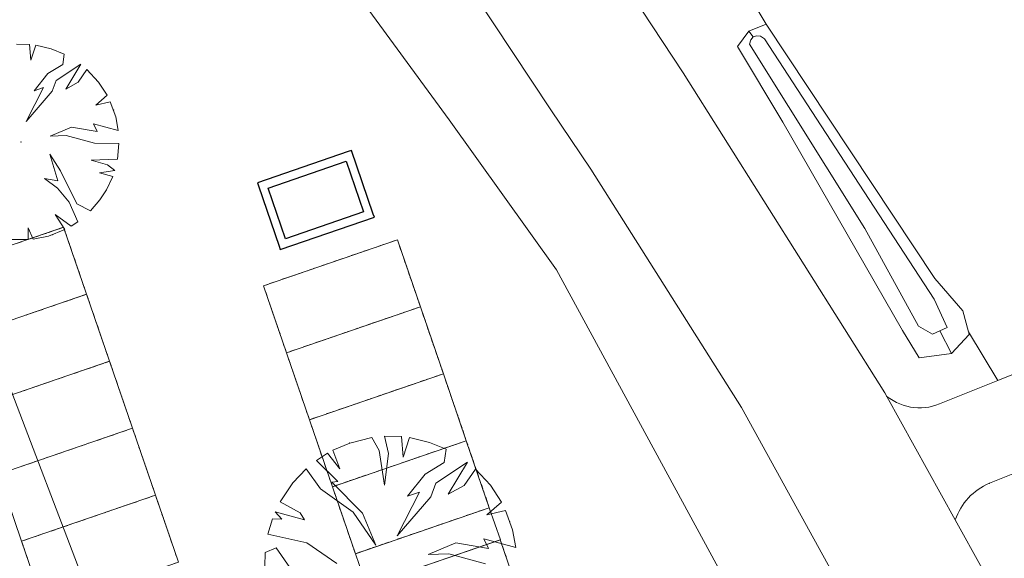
# Model space of a CAD drawing. Header units: metres. Extents: x 231584 to 239351, y 577231 to 577839.
# Tile 63 of 70: x 232113 to 232148, y 577634 to 577653. Entities that reach past the tile are written whole.
import ezdxf

# ---------------------------------------------------------------- set-up
doc = ezdxf.new("R2010")
doc.units = ezdxf.units.M
doc.header["$MEASUREMENT"] = 0
for name, color, linetype, lineweight in [('PDF_21 Buitenwanden', 8, 'Continuous', 0), ('PDF_23 Vloeren', 8, 'Continuous', 0), ('PDF_90 Terrein perceel', 8, 'Continuous', 0), ('T09', 72, 'Continuous', 0), ('T10', 7, 'Continuous', 0), ('V01', 8, 'Continuous', 0), ('V02', 253, 'Continuous', 0), ('W00', 140, 'Continuous', 0)]:
    doc.layers.add(name, color=color, linetype=linetype, lineweight=lineweight)

msp = doc.modelspace()

# ---------------------------------------------------------------- linework, layer by layer
at = {"layer": 'PDF_21 Buitenwanden', "lineweight": 30, "flags": 128}
for points in [[(232122.278, 577644.625), (232122.317, 577644.511), (232125.63, 577645.648), (232125.591, 577645.761), (232124.822, 577648.002), (232124.709, 577647.963), (232121.509, 577646.865), (232121.548, 577646.752)], [(232121.889, 577646.679), (232124.636, 577647.621), (232125.249, 577645.834), (232122.503, 577644.892)]]:
    msp.add_lwpolyline(points, close=True, dxfattribs=at)
at = {"layer": 'PDF_23 Vloeren', "lineweight": 13, "flags": 128}
msp.add_lwpolyline([(232125.35, 577632.665), (232130.07, 577634.284), (232129.681, 577635.417), (232124.962, 577633.798)], close=True, dxfattribs=at)
at = {"layer": 'PDF_90 Terrein perceel', "lineweight": 13}
for p, q in [((232113.719, 577644.965), (232113.866, 577645.015)), ((232113.94, 577645.04), (232114.087, 577645.091)), ((232114.16, 577645.117), (232114.308, 577645.167)), ((232114.382, 577645.193), (232114.529, 577645.243)), ((232114.757, 577645.074), (232114.808, 577644.927)), ((232113.056, 577644.737), (232113.203, 577644.788)), ((232113.277, 577644.813), (232113.424, 577644.864)), ((232113.498, 577644.889), (232113.645, 577644.939)), ((232114.833, 577644.853), (232114.884, 577644.706)), ((232114.909, 577644.632), (232114.959, 577644.485)), ((232125.701, 577644.6), (232125.848, 577644.651)), ((232125.922, 577644.676), (232126.069, 577644.726)), ((232126.143, 577644.752), (232126.29, 577644.802)), ((232126.519, 577644.634), (232126.569, 577644.487)), ((232114.985, 577644.412), (232115.035, 577644.264)), ((232124.817, 577644.297), (232124.964, 577644.347)), ((232125.038, 577644.373), (232125.185, 577644.423)), ((232125.259, 577644.449), (232125.407, 577644.499)), ((232125.48, 577644.524), (232125.627, 577644.575)), ((232126.594, 577644.413), (232126.645, 577644.266)), ((232115.06, 577644.191), (232115.111, 577644.043)), ((232115.136, 577643.969), (232115.187, 577643.822)), ((232123.713, 577643.918), (232123.86, 577643.968)), ((232123.934, 577643.993), (232124.081, 577644.044)), ((232124.154, 577644.069), (232124.302, 577644.12)), ((232124.376, 577644.145), (232124.523, 577644.195)), ((232124.597, 577644.221), (232124.744, 577644.272)), ((232126.67, 577644.192), (232126.721, 577644.044)), ((232126.746, 577643.971), (232126.797, 577643.824)), ((232115.212, 577643.749), (232115.263, 577643.602)), ((232122.829, 577643.614), (232122.976, 577643.665)), ((232123.05, 577643.69), (232123.197, 577643.741)), ((232123.271, 577643.766), (232123.418, 577643.816)), ((232123.492, 577643.842), (232123.639, 577643.892)), ((232126.822, 577643.75), (232126.872, 577643.603)), ((232115.288, 577643.528), (232115.339, 577643.381)), ((232115.364, 577643.307), (232115.414, 577643.16)), ((232121.945, 577643.311), (232122.092, 577643.362)), ((232122.166, 577643.387), (232122.313, 577643.437)), ((232122.387, 577643.463), (232122.534, 577643.513)), ((232122.608, 577643.539), (232122.755, 577643.589)), ((232126.898, 577643.529), (232126.948, 577643.382)), ((232126.973, 577643.308), (232127.024, 577643.161)), ((232121.852, 577642.864), (232121.801, 577643.012)), ((232127.049, 577643.087), (232127.1, 577642.94)), ((232114.387, 577642.557), (232114.239, 577642.506)), ((232114.608, 577642.633), (232114.46, 577642.582)), ((232114.828, 577642.708), (232114.681, 577642.658)), ((232115.049, 577642.784), (232114.902, 577642.734)), ((232115.27, 577642.86), (232115.123, 577642.81)), ((232115.567, 577642.715), (232115.617, 577642.567)), ((232121.927, 577642.643), (232121.877, 577642.79)), ((232122.003, 577642.422), (232121.953, 577642.57)), ((232127.125, 577642.866), (232127.176, 577642.719)), ((232113.503, 577642.254), (232113.356, 577642.203)), ((232113.724, 577642.329), (232113.576, 577642.279)), ((232113.945, 577642.405), (232113.797, 577642.355)), ((232114.165, 577642.481), (232114.018, 577642.43)), ((232115.642, 577642.494), (232115.693, 577642.347)), ((232115.718, 577642.273), (232115.769, 577642.126)), ((232122.079, 577642.201), (232122.028, 577642.349)), ((232126.59, 577642.268), (232126.442, 577642.217)), ((232126.811, 577642.344), (232126.663, 577642.293)), ((232127.031, 577642.419), (232126.884, 577642.369)), ((232127.328, 577642.274), (232127.378, 577642.127)), ((232113.282, 577642.178), (232113.134, 577642.127)), ((232115.794, 577642.052), (232115.844, 577641.905)), ((232122.155, 577641.981), (232122.104, 577642.128)), ((232122.231, 577641.759), (232122.18, 577641.907)), ((232125.485, 577641.889), (232125.338, 577641.838)), ((232125.706, 577641.965), (232125.559, 577641.914)), ((232125.927, 577642.041), (232125.78, 577641.99)), ((232126.148, 577642.116), (232126, 577642.066)), ((232126.369, 577642.192), (232126.222, 577642.142)), ((232127.404, 577642.054), (232127.454, 577641.906)), ((232115.87, 577641.831), (232115.92, 577641.684)), ((232115.946, 577641.61), (232115.996, 577641.463)), ((232122.306, 577641.539), (232122.256, 577641.686)), ((232124.381, 577641.51), (232124.233, 577641.459)), ((232124.601, 577641.585), (232124.454, 577641.535)), ((232124.822, 577641.661), (232124.675, 577641.611)), ((232125.043, 577641.737), (232124.896, 577641.686)), ((232125.264, 577641.813), (232125.117, 577641.762)), ((232127.48, 577641.832), (232127.53, 577641.685)), ((232127.555, 577641.611), (232127.606, 577641.464)), ((232116.021, 577641.389), (232116.072, 577641.242)), ((232116.098, 577641.169), (232116.148, 577641.021)), ((232122.382, 577641.318), (232122.332, 577641.465)), ((232122.458, 577641.097), (232122.408, 577641.244)), ((232123.497, 577641.206), (232123.35, 577641.156)), ((232123.718, 577641.282), (232123.57, 577641.232)), ((232123.938, 577641.358), (232123.791, 577641.307)), ((232124.159, 577641.434), (232124.012, 577641.383)), ((232127.631, 577641.391), (232127.682, 577641.243)), ((232127.707, 577641.17), (232127.757, 577641.023)), ((232116.173, 577640.948), (232116.224, 577640.8)), ((232122.834, 577640.979), (232122.687, 577640.928)), ((232123.055, 577641.055), (232122.907, 577641.004)), ((232123.275, 577641.13), (232123.128, 577641.08)), ((232127.783, 577640.949), (232127.833, 577640.802)), ((232116.08, 577640.501), (232115.933, 577640.451)), ((232122.661, 577640.505), (232122.61, 577640.652)), ((232127.859, 577640.728), (232127.909, 577640.58)), ((232127.935, 577640.507), (232127.985, 577640.36)), ((232114.975, 577640.121), (232114.828, 577640.071)), ((232115.196, 577640.197), (232115.049, 577640.147)), ((232115.417, 577640.273), (232115.27, 577640.223)), ((232115.638, 577640.349), (232115.491, 577640.298)), ((232115.858, 577640.425), (232115.711, 577640.374)), ((232116.376, 577640.355), (232116.427, 577640.208)), ((232116.452, 577640.134), (232116.502, 577639.987)), ((232122.737, 577640.284), (232122.686, 577640.431)), ((232122.813, 577640.063), (232122.762, 577640.21)), ((232114.091, 577639.818), (232113.944, 577639.768)), ((232114.312, 577639.894), (232114.165, 577639.844)), ((232114.533, 577639.97), (232114.386, 577639.919)), ((232114.754, 577640.046), (232114.607, 577639.995)), ((232116.528, 577639.914), (232116.578, 577639.766)), ((232122.888, 577639.842), (232122.838, 577639.989)), ((232127.178, 577639.833), (232127.031, 577639.782)), ((232127.399, 577639.909), (232127.252, 577639.858)), ((232127.62, 577639.984), (232127.473, 577639.934)), ((232127.841, 577640.06), (232127.694, 577640.01)), ((232128.137, 577639.915), (232128.188, 577639.768)), ((232113.207, 577639.515), (232113.06, 577639.465)), ((232113.428, 577639.591), (232113.281, 577639.54)), ((232113.649, 577639.667), (232113.502, 577639.616)), ((232113.87, 577639.743), (232113.723, 577639.692)), ((232116.603, 577639.693), (232116.654, 577639.546)), ((232116.679, 577639.472), (232116.73, 577639.325)), ((232122.964, 577639.621), (232122.914, 577639.769)), ((232123.04, 577639.4), (232122.989, 577639.547)), ((232126.073, 577639.453), (232125.926, 577639.403)), ((232126.294, 577639.53), (232126.147, 577639.479)), ((232126.515, 577639.605), (232126.368, 577639.555)), ((232126.736, 577639.681), (232126.589, 577639.631)), ((232126.957, 577639.757), (232126.81, 577639.706)), ((232128.213, 577639.694), (232128.264, 577639.547)), ((232128.289, 577639.473), (232128.34, 577639.326)), ((232116.755, 577639.251), (232116.805, 577639.103)), ((232123.116, 577639.179), (232123.065, 577639.326)), ((232123.192, 577638.958), (232123.141, 577639.106)), ((232125.19, 577639.15), (232125.043, 577639.1)), ((232125.411, 577639.226), (232125.264, 577639.175)), ((232125.632, 577639.302), (232125.484, 577639.251)), ((232125.852, 577639.377), (232125.705, 577639.327)), ((232128.365, 577639.252), (232128.415, 577639.105)), ((232116.831, 577639.03), (232116.882, 577638.883)), ((232116.907, 577638.809), (232116.957, 577638.662)), ((232123.268, 577638.738), (232123.217, 577638.885)), ((232124.085, 577638.771), (232123.938, 577638.721)), ((232124.306, 577638.847), (232124.159, 577638.797)), ((232124.527, 577638.923), (232124.38, 577638.872)), ((232124.748, 577638.999), (232124.601, 577638.948)), ((232124.969, 577639.074), (232124.821, 577639.024)), ((232128.441, 577639.031), (232128.491, 577638.884)), ((232128.516, 577638.81), (232128.567, 577638.663)), ((232116.983, 577638.588), (232117.033, 577638.441)), ((232123.643, 577638.62), (232123.496, 577638.569)), ((232123.864, 577638.695), (232123.717, 577638.645)), ((232128.592, 577638.59), (232128.643, 577638.442)), ((232116.668, 577638.066), (232116.521, 577638.015)), ((232116.889, 577638.142), (232116.742, 577638.091)), ((232123.47, 577638.146), (232123.42, 577638.293)), ((232123.546, 577637.924), (232123.496, 577638.072)), ((232128.668, 577638.368), (232128.719, 577638.221)), ((232128.744, 577638.148), (232128.795, 577638)), ((232115.784, 577637.762), (232115.637, 577637.712)), ((232116.005, 577637.838), (232115.858, 577637.788)), ((232116.226, 577637.914), (232116.079, 577637.863)), ((232116.447, 577637.99), (232116.3, 577637.939)), ((232117.185, 577637.996), (232117.236, 577637.849)), ((232117.261, 577637.775), (232117.312, 577637.628)), ((232123.622, 577637.704), (232123.571, 577637.851)), ((232128.65, 577637.701), (232128.503, 577637.65)), ((232114.679, 577637.383), (232114.532, 577637.333)), ((232114.9, 577637.459), (232114.753, 577637.408)), ((232115.122, 577637.535), (232114.974, 577637.484)), ((232115.342, 577637.611), (232115.195, 577637.56)), ((232115.563, 577637.686), (232115.416, 577637.636)), ((232117.337, 577637.554), (232117.387, 577637.407)), ((232123.698, 577637.483), (232123.647, 577637.63)), ((232123.773, 577637.262), (232123.723, 577637.409)), ((232127.766, 577637.398), (232127.619, 577637.347)), ((232127.988, 577637.473), (232127.84, 577637.423)), ((232128.208, 577637.549), (232128.061, 577637.499)), ((232128.429, 577637.625), (232128.282, 577637.574)), ((232128.947, 577637.556), (232128.997, 577637.408)), ((232113.575, 577637.004), (232113.428, 577636.953)), ((232113.796, 577637.079), (232113.649, 577637.029)), ((232114.017, 577637.156), (232113.869, 577637.105)), ((232114.238, 577637.232), (232114.091, 577637.181)), ((232114.459, 577637.307), (232114.311, 577637.257)), ((232117.413, 577637.333), (232117.463, 577637.186)), ((232117.488, 577637.113), (232117.539, 577636.965)), ((232123.849, 577637.041), (232123.799, 577637.188)), ((232126.662, 577637.018), (232126.515, 577636.968)), ((232126.883, 577637.094), (232126.735, 577637.043)), ((232127.104, 577637.17), (232126.957, 577637.119)), ((232127.325, 577637.246), (232127.177, 577637.196)), ((232127.545, 577637.322), (232127.398, 577637.271)), ((232129.023, 577637.335), (232129.073, 577637.188)), ((232129.098, 577637.114), (232129.149, 577636.966)), ((232113.354, 577636.928), (232113.207, 577636.877)), ((232117.564, 577636.891), (232117.615, 577636.744)), ((232117.64, 577636.67), (232117.691, 577636.523)), ((232123.925, 577636.82), (232123.875, 577636.967)), ((232124.001, 577636.599), (232123.95, 577636.746)), ((232125.778, 577636.715), (232125.631, 577636.664)), ((232125.999, 577636.791), (232125.852, 577636.74)), ((232126.22, 577636.867), (232126.073, 577636.816)), ((232126.441, 577636.942), (232126.294, 577636.892)), ((232129.174, 577636.893), (232129.225, 577636.745)), ((232129.25, 577636.672), (232129.3, 577636.525)), ((232117.716, 577636.45), (232117.767, 577636.303)), ((232124.077, 577636.378), (232124.027, 577636.525)), ((232124.673, 577636.336), (232124.526, 577636.285)), ((232124.894, 577636.412), (232124.747, 577636.361)), ((232125.116, 577636.488), (232124.968, 577636.437)), ((232125.336, 577636.563), (232125.189, 577636.513)), ((232125.557, 577636.639), (232125.41, 577636.589)), ((232129.326, 577636.451), (232129.376, 577636.304)), ((232117.792, 577636.229), (232117.843, 577636.082)), ((232124.453, 577636.26), (232124.305, 577636.209)), ((232129.401, 577636.23), (232129.452, 577636.083)), ((232129.477, 577636.009), (232129.528, 577635.862)), ((232117.257, 577635.63), (232117.109, 577635.58)), ((232117.477, 577635.706), (232117.33, 577635.655)), ((232117.698, 577635.782), (232117.551, 577635.732)), ((232117.995, 577635.637), (232118.045, 577635.489)), ((232124.28, 577635.786), (232124.229, 577635.934)), ((232124.356, 577635.565), (232124.305, 577635.712)), ((232129.554, 577635.788), (232129.604, 577635.641)), ((232116.373, 577635.327), (232116.225, 577635.276)), ((232116.594, 577635.403), (232116.446, 577635.352)), ((232116.815, 577635.479), (232116.668, 577635.428)), ((232117.036, 577635.554), (232116.888, 577635.504)), ((232118.071, 577635.416), (232118.121, 577635.269)), ((232124.431, 577635.344), (232124.381, 577635.491)), ((232124.507, 577635.123), (232124.457, 577635.271)), ((232129.239, 577635.266), (232129.091, 577635.215)), ((232129.46, 577635.341), (232129.312, 577635.291)), ((232115.268, 577634.948), (232115.121, 577634.897)), ((232115.489, 577635.024), (232115.342, 577634.973)), ((232115.71, 577635.1), (232115.562, 577635.049)), ((232115.931, 577635.175), (232115.784, 577635.125)), ((232116.152, 577635.251), (232116.005, 577635.201)), ((232118.146, 577635.195), (232118.197, 577635.048)), ((232118.222, 577634.974), (232118.273, 577634.827)), ((232124.583, 577634.903), (232124.532, 577635.05)), ((232128.355, 577634.962), (232128.208, 577634.912)), ((232128.576, 577635.038), (232128.428, 577634.988)), ((232128.797, 577635.114), (232128.65, 577635.064)), ((232129.018, 577635.19), (232128.871, 577635.139)), ((232114.384, 577634.644), (232114.237, 577634.594)), ((232114.605, 577634.72), (232114.458, 577634.67)), ((232114.826, 577634.796), (232114.679, 577634.746)), ((232115.047, 577634.872), (232114.9, 577634.822)), ((232118.298, 577634.753), (232118.348, 577634.606)), ((232124.659, 577634.681), (232124.608, 577634.828)), ((232124.735, 577634.46), (232124.684, 577634.608)), ((232127.25, 577634.583), (232127.103, 577634.532)), ((232127.471, 577634.659), (232127.324, 577634.608)), ((232127.692, 577634.735), (232127.545, 577634.684)), ((232127.913, 577634.811), (232127.766, 577634.76)), ((232128.134, 577634.887), (232127.987, 577634.836)), ((232113.501, 577634.341), (232113.353, 577634.291)), ((232113.721, 577634.417), (232113.574, 577634.366)), ((232113.942, 577634.493), (232113.795, 577634.442)), ((232114.164, 577634.569), (232114.016, 577634.518)), ((232118.374, 577634.532), (232118.424, 577634.385)), ((232118.449, 577634.311), (232118.5, 577634.164)), ((232124.81, 577634.24), (232124.76, 577634.387)), ((232126.367, 577634.28), (232126.219, 577634.229)), ((232126.587, 577634.356), (232126.44, 577634.305)), ((232126.809, 577634.431), (232126.661, 577634.381)), ((232127.03, 577634.507), (232126.882, 577634.457)), ((232129.769, 577634.182), (232129.916, 577634.232)), ((232113.328, 577633.867), (232113.277, 577634.015)), ((232118.526, 577634.09), (232118.576, 577633.943)), ((232124.887, 577634.019), (232124.836, 577634.166)), ((232125.262, 577633.901), (232125.115, 577633.85)), ((232125.483, 577633.977), (232125.336, 577633.926)), ((232125.704, 577634.052), (232125.556, 577634.002)), ((232125.925, 577634.128), (232125.778, 577634.078)), ((232126.146, 577634.204), (232125.999, 577634.154)), ((232128.885, 577633.879), (232129.033, 577633.929)), ((232129.106, 577633.954), (232129.253, 577634.005)), ((232129.327, 577634.03), (232129.474, 577634.081)), ((232129.548, 577634.106), (232129.695, 577634.156)), ((232130.145, 577634.064), (232130.195, 577633.917)), ((232113.403, 577633.646), (232113.353, 577633.794)), ((232118.601, 577633.87), (232118.652, 577633.722)), ((232128.223, 577633.651), (232128.37, 577633.702)), ((232128.443, 577633.727), (232128.59, 577633.777)), ((232128.664, 577633.803), (232128.811, 577633.853)), ((232130.22, 577633.843), (232130.271, 577633.696))]:
    msp.add_line(p, q, dxfattribs=at)
at = {"layer": 'PDF_90 Terrein perceel', "lineweight": 13, "flags": 128}
for points in [[(232112.84, 577644.868), (232113.438, 577644.86), (232113.429, 577645.278), (232113.609, 577644.877), (232114.144, 577644.988), (232114.722, 577645.214), (232114.386, 577645.742), (232114.945, 577645.336), (232115.185, 577645.492), (232114.872, 577646.178), (232114.47, 577646.675), (232114.007, 577647.016), (232114.48, 577646.929), (232114.195, 577647.87), (232114.569, 577647.286), (232115.143, 577646.117), (232115.634, 577645.874), (232115.962, 577646.26), (232116.195, 577646.62), (232116.411, 577647.087), (232115.94, 577647.217), (232116.481, 577647.295), (232116.23, 577647.491), (232115.653, 577647.658), (232116.577, 577647.691), (232116.631, 577648.248), (232115.775, 577648.258), (232114.776, 577648.531), (232114.206, 577648.509), (232114.964, 577648.827), (232115.863, 577648.673), (232115.734, 577648.937), (232116.608, 577648.702), (232116.516, 577649.186), (232116.327, 577649.719), (232115.815, 577649.6), (232116.215, 577649.945), (232115.914, 577650.408), (232115.505, 577650.852), (232115.192, 577650.406), (232114.756, 577650.161), (232115.286, 577651.036), (232114.42, 577650.469), (232114.279, 577650.093), (232113.356, 577649.026), (232113.967, 577650.217), (232113.64, 577650.105), (232114.124, 577650.714), (232114.651, 577651.029), (232114.703, 577651.399), (232114.248, 577651.583), (232113.699, 577651.713), (232113.521, 577651.18), (232113.481, 577651.739), (232113.016, 577651.748)], [(232110.824, 577641.166), (232110.823, 577641.169), (232110.772, 577641.316), (232110.773, 577641.316), (232109.963, 577643.676), (232114.681, 577645.295), (232115.491, 577642.936), (232110.773, 577641.316), (232115.491, 577642.936), (232114.681, 577645.295), (232109.963, 577643.676), (232110.773, 577641.316)], [(232114.534, 577645.245), (232114.681, 577645.295), (232114.732, 577645.148)], [(232122.585, 577640.726), (232122.584, 577640.728), (232122.534, 577640.876), (232122.534, 577640.876), (232121.724, 577643.235), (232126.443, 577644.855), (232127.253, 577642.495), (232122.534, 577640.876), (232127.253, 577642.495), (232126.443, 577644.855), (232121.724, 577643.235), (232122.534, 577640.876)], [(232126.296, 577644.804), (232126.443, 577644.855), (232126.493, 577644.707)], [(232121.776, 577643.085), (232121.775, 577643.088), (232121.724, 577643.235), (232121.872, 577643.285)], [(232115.491, 577642.936), (232110.772, 577641.316), (232115.491, 577642.936), (232115.541, 577642.789)], [(232115.44, 577643.086), (232115.441, 577643.083), (232115.491, 577642.936), (232115.344, 577642.886)], [(232127.201, 577642.645), (232127.202, 577642.643), (232127.253, 577642.495), (232127.105, 577642.445)], [(232127.252, 577642.495), (232122.534, 577640.876), (232127.252, 577642.495), (232127.303, 577642.348)], [(232122.682, 577640.926), (232122.534, 577640.876), (232122.484, 577641.023)], [(232123.491, 577638.567), (232123.344, 577638.516), (232122.534, 577640.876), (232123.344, 577638.516)], [(232116.3, 577640.577), (232111.582, 577638.957), (232116.3, 577640.577), (232116.351, 577640.429)], [(232116.249, 577640.726), (232116.25, 577640.724), (232116.301, 577640.577), (232116.153, 577640.526)], [(232128.062, 577640.136), (232123.343, 577638.516), (232128.062, 577640.136), (232128.112, 577639.989)], [(232128.011, 577640.286), (232128.012, 577640.283), (232128.062, 577640.136), (232127.915, 577640.086)], [(232123.395, 577638.367), (232123.394, 577638.369), (232123.343, 577638.516), (232123.344, 577638.516), (232123.293, 577638.664)], [(232124.3, 577636.207), (232124.153, 577636.157), (232123.343, 577638.516), (232124.153, 577636.157)], [(232117.109, 577638.217), (232112.391, 577636.598), (232117.109, 577638.217), (232117.16, 577638.07)], [(232117.059, 577638.367), (232117.059, 577638.365), (232117.11, 577638.217), (232116.963, 577638.167)], [(232129.541, 577633.445), (232128.257, 577633.796), (232127.524, 577633.768), (232128.498, 577634.176), (232129.654, 577633.978), (232129.489, 577634.318), (232130.612, 577634.014), (232130.494, 577634.638), (232130.251, 577635.323), (232129.592, 577635.17), (232130.107, 577635.614), (232129.72, 577636.208), (232129.194, 577636.78), (232128.791, 577636.206), (232128.231, 577635.891), (232128.911, 577637.017), (232127.798, 577636.287), (232127.617, 577635.804), (232126.431, 577634.431), (232127.216, 577635.963), (232126.796, 577635.819), (232127.418, 577636.602), (232128.095, 577637.007), (232128.162, 577637.483), (232127.578, 577637.72), (232126.872, 577637.887), (232126.643, 577637.202), (232126.592, 577637.921), (232125.993, 577637.933), (232126.131, 577637.323), (232125.993, 577636.212), (232125.797, 577637.431), (232125.541, 577637.887), (232124.765, 577637.697), (232124.165, 577637.44), (232124.411, 577636.783), (232123.977, 577637.337), (232123.592, 577637.086), (232124.341, 577636.338), (232124.127, 577636.314), (232125.217, 577635.228), (232125.678, 577634.099), (232124.884, 577635.262), (232123.736, 577636.081), (232123.225, 577636.788), (232122.759, 577636.295), (232122.307, 577635.62), (232123.011, 577635.238), (232123.168, 577634.995), (232122.14, 577635.278), (232122.369, 577635.018), (232122.04, 577635.031), (232121.88, 577634.49), (232123.249, 577634.182), (232124.314, 577633.458)], [(232128.871, 577637.776), (232129.681, 577635.417), (232124.962, 577633.798), (232124.153, 577636.157), (232128.871, 577637.776), (232129.681, 577635.417), (232124.962, 577633.798), (232124.153, 577636.157), (232128.871, 577637.776), (232128.921, 577637.629)], [(232128.82, 577637.927), (232128.821, 577637.924), (232128.871, 577637.777), (232128.724, 577637.726)], [(232113.348, 577634.289), (232113.201, 577634.238), (232112.391, 577636.598), (232113.201, 577634.238)], [(232124.204, 577636.007), (232124.203, 577636.01), (232124.153, 577636.157), (232124.153, 577636.157), (232124.103, 577636.304)], [(232117.868, 577636.008), (232117.869, 577636.005), (232117.919, 577635.858), (232117.772, 577635.808)], [(232117.919, 577635.858), (232113.2, 577634.238), (232117.919, 577635.858), (232117.969, 577635.711)], [(232129.629, 577635.567), (232129.63, 577635.565), (232129.681, 577635.417), (232129.534, 577635.367)], [(232113.252, 577634.088), (232113.251, 577634.091), (232113.2, 577634.238), (232113.201, 577634.238), (232113.15, 577634.386)], [(232114.158, 577631.929), (232114.01, 577631.879), (232113.2, 577634.238), (232114.01, 577631.879)], [(232126.211, 577630.156), (232126.21, 577630.158), (232126.16, 577630.306), (232126.16, 577630.306), (232125.35, 577632.665), (232130.069, 577634.285), (232130.879, 577631.925), (232126.16, 577630.306), (232130.879, 577631.925), (232130.069, 577634.285), (232125.35, 577632.665), (232126.16, 577630.306)], [(232129.922, 577634.234), (232130.069, 577634.285), (232130.119, 577634.137)], [(232122.658, 577633.311), (232122.17, 577634.01), (232121.781, 577633.841), (232121.771, 577633.348)], [(232125.11, 577633.848), (232124.962, 577633.798), (232124.912, 577633.945)], [(232118.677, 577633.648), (232118.678, 577633.646), (232118.729, 577633.499), (232118.581, 577633.448)]]:
    msp.add_lwpolyline(points, dxfattribs=at)
for points in [[(232115.491, 577642.936), (232116.301, 577640.577), (232111.582, 577638.957), (232116.301, 577640.577)], [(232127.252, 577642.495), (232128.062, 577640.136), (232123.344, 577638.516), (232128.062, 577640.136)], [(232116.3, 577640.577), (232117.11, 577638.217), (232112.392, 577636.598), (232117.11, 577638.217)], [(232128.062, 577640.136), (232128.871, 577637.777), (232124.153, 577636.157), (232128.871, 577637.777)], [(232117.109, 577638.217), (232117.919, 577635.858), (232113.201, 577634.238), (232117.919, 577635.858)], [(232117.919, 577635.858), (232118.729, 577633.499), (232114.01, 577631.879), (232118.729, 577633.499)]]:
    msp.add_lwpolyline(points, close=True, dxfattribs=at)
at = {"layer": 'PDF_90 Terrein perceel', "lineweight": 13}
for p in [(232116.445, 577649.421), (232113.181, 577648.302), (232113.181, 577648.302), (232114.3, 577645.038), (232124.765, 577637.697), (232130.402, 577634.941)]:
    msp.add_point(p, dxfattribs=at)
at = {"layer": 'T09', "flags": 128}
for points in [[(232139.442, 577652.447), (232138.826, 577652.2)], [(232146.562, 577641.609), (232146.368, 577642.352), (232145.378, 577643.496), (232139.442, 577652.447)], [(232138.826, 577652.2), (232138.421, 577651.668), (232140.028, 577648.998), (232144.237, 577641.663), (232144.832, 577640.701), (232145.961, 577640.854)], [(232138.826, 577652.2), (232138.981, 577652.002)], [(232145.556, 577641.647), (232145.961, 577640.854)], [(232145.961, 577640.854), (232146.585, 577641.519), (232146.562, 577641.609)]]:
    msp.add_lwpolyline(points, dxfattribs=at)
at = {"layer": 'T10', "flags": 128}
for points in [[(232072.527, 577593.738), (232086.024, 577600.528), (232103.077, 577606.213), (232113.929, 577610.864), (232117.805, 577613.964), (232119.096, 577617.84), (232119.096, 577622.233), (232116.771, 577629.209), (232111.345, 577643.42), (232105.661, 577658.923)], [(232136.229, 577657.829), (232139.442, 577652.447)], [(232124.956, 577653.616), (232128.263, 577649.082), (232132.048, 577643.796), (232141.892, 577625.68), (232144.263, 577621.317)], [(232146.562, 577641.609), (232147.595, 577639.901)]]:
    msp.add_lwpolyline(points, dxfattribs=at)
at = {"layer": 'V01', "flags": 128}
for points in [[(232136.509, 577650.733), (232129.588, 577661.233)], [(232127.808, 577655.542), (232131.845, 577649.429)], [(232143.687, 577639.339), (232143.616, 577639.467), (232136.509, 577650.733)], [(232131.845, 577649.429), (232133.264, 577647.338), (232138.564, 577638.944), (232142.321, 577632.129), (232144.741, 577627.633)], [(232146.1, 577634.986), (232143.687, 577639.339)], [(232188.234, 577529.389), (232183.846, 577541.336), (232173.794, 577568.443), (232164.36, 577594.061), (232159.747, 577606.404), (232156.319, 577614.393), (232151.59, 577624.549), (232147.994, 577631.568), (232146.1, 577634.986)]]:
    msp.add_lwpolyline(points, dxfattribs=at)
at = {"layer": 'V02', "flags": 128}
for points in [[(232169, 577648.465), (232168.772, 577648.374), (232169.558, 577646.342), (232168.698, 577646.021), (232167.357, 577646.021), (232165.276, 577646.161), (232163.795, 577646.041), (232162.274, 577645.721), (232158.298, 577644.183), (232147.595, 577639.901)], [(232147.595, 577639.901), (232145.665, 577639.129)], [(232147.304, 577636.278), (232148.186, 577636.634)]]:
    msp.add_lwpolyline(points, dxfattribs=at)
at = {"layer": 'V02', "extrusion": (0, 0, -1)}
for centre, radius, start, end in [((-232144.841, 577640.789), 1.853, 243.5953, 308.5253), ((-232148.126, 577634.305), 2.137, 18.5763, 67.3853)]:
    msp.add_arc(centre, radius, start, end, dxfattribs=at)
at = {"layer": 'V02'}
for p in [(232143.687, 577639.339), (232147.304, 577636.278)]:
    msp.add_point(p, dxfattribs=at)
at = {"layer": 'W00', "flags": 128}
for points in [[(232138.981, 577652.002), (232138.9, 577651.9), (232138.85, 577651.746), (232142.915, 577645.25), (232144.808, 577641.808), (232145.299, 577641.53), (232145.556, 577641.647)], [(232145.556, 577641.647), (232145.812, 577641.765), (232145.357, 577642.761), (232142.714, 577646.811), (232139.372, 577651.933), (232139.231, 577652.025), (232139.106, 577652.036), (232138.981, 577652.002)]]:
    msp.add_lwpolyline(points, dxfattribs=at)

doc.saveas('drawing.dxf')
